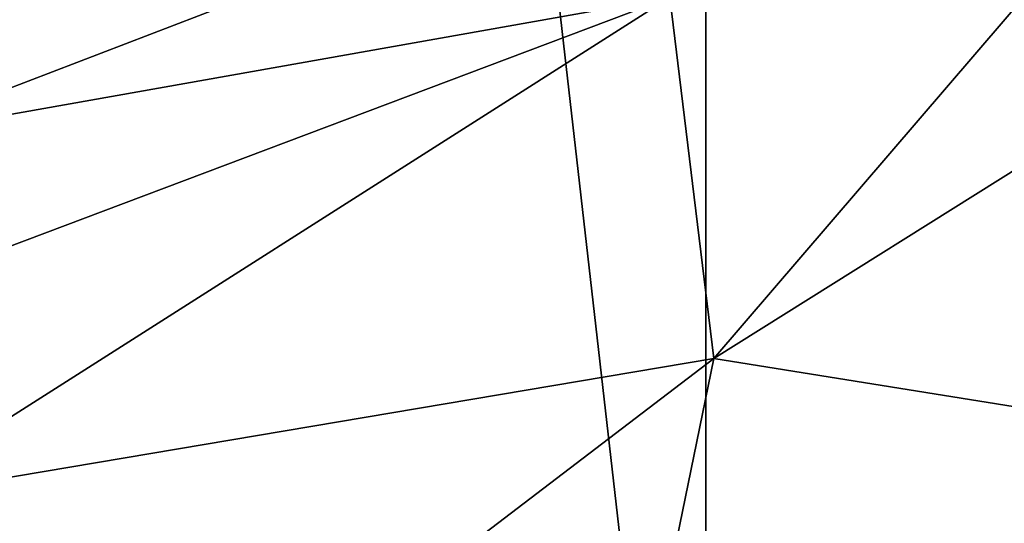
# Model space of a CAD drawing. Header units: millimetres. Extents: x -29 to 28.8, y -75.2 to 10.
# Tile 42 of 256: x 0.7 to 5.7, y -50.4 to -47.9. Entities that reach past the tile are written whole.
import ezdxf

# ---------------------------------------------------------------- set-up
doc = ezdxf.new("R2010")
doc.units = ezdxf.units.MM
doc.header["$LTSCALE"] = 88.413066
for name, color, linetype in [('1', 7, 'CONTINUOUS'), ('2', 7, 'CONTINUOUS'), ('8', 7, 'CONTINUOUS')]:
    doc.layers.add(name, color=color, linetype=linetype)

msp = doc.modelspace()

# ---------------------------------------------------------------- linework, layer by layer
at = {"layer": '1', "linetype": 'CONTINUOUS'}
for points in [[(3.6782, -52.1914, 133.0108), (7.4722, -50.1109, 134.7565), (4.1703, -54.3, 133.1611), (3.6782, -52.1914, 133.0108)], [(4.1703, -54.3, 133.1611), (7.4722, -50.1109, 134.7565), (7.9369, -54.3, 135.08), (4.1703, -54.3, 133.1611)]]:
    msp.add_3dface(points, dxfattribs=at)
at = {"layer": '2', "linetype": 'CONTINUOUS'}
for points in [[(4.1712, -17.8, 158.8392), (0, -17.8, 159.4998), (4.1703, -54.3, 158.8389), (4.1712, -17.8, 158.8392)], [(4.1703, -54.3, 158.8389), (0, -17.8, 159.4998), (0, -54.3, 159.5), (4.1703, -54.3, 158.8389)], [(7.9369, -54.3, 156.92), (4.1712, -17.8, 158.8392), (4.1703, -54.3, 158.8389), (7.9369, -54.3, 156.92)], [(7.9343, -17.8, 156.9221), (4.1712, -17.8, 158.8392), (7.9369, -54.3, 156.92), (7.9343, -17.8, 156.9221)]]:
    msp.add_3dface(points, dxfattribs=at)
at = {"layer": '8', "linetype": 'CONTINUOUS'}
for points in [[(7.4568, -45.8063, 132.1934), (4.2112, -49.5888, 132.5469), (3.9883, -47.7593, 130.5495), (7.4568, -45.8063, 132.1934)], [(7.8176, -47.3266, 134.3504), (4.2112, -49.5888, 132.5469), (7.4568, -45.8063, 132.1934), (7.8176, -47.3266, 134.3504)], [(7.8176, -47.3266, 134.3504), (7.4722, -50.1109, 134.7565), (4.2112, -49.5888, 132.5469), (7.8176, -47.3266, 134.3504)], [(0, -47.8, 127.5), (2.3415, -47.5693, 127.6938), (0, -48.4679, 129.9961), (0, -47.8, 127.5)], [(2.3415, -47.5693, 127.6938), (3.9883, -47.7593, 130.5495), (0, -48.4679, 129.9961), (2.3415, -47.5693, 127.6938)], [(4.2112, -49.5888, 132.5469), (0, -50.2997, 131.8296), (3.9883, -47.7593, 130.5495), (4.2112, -49.5888, 132.5469)], [(3.9883, -47.7593, 130.5495), (0, -50.2997, 131.8296), (0, -49.2645, 131.0355), (3.9883, -47.7593, 130.5495)], [(0, -48.4679, 129.9961), (3.9883, -47.7593, 130.5495), (0, -49.2645, 131.0355), (0, -48.4679, 129.9961)], [(3.6782, -52.1914, 133.0108), (0, -52.8, 132.5), (4.2112, -49.5888, 132.5469), (3.6782, -52.1914, 133.0108)], [(4.2112, -49.5888, 132.5469), (0, -52.8, 132.5), (0, -50.2997, 131.8296), (4.2112, -49.5888, 132.5469)], [(7.4722, -50.1109, 134.7565), (3.6782, -52.1914, 133.0108), (4.2112, -49.5888, 132.5469), (7.4722, -50.1109, 134.7565)]]:
    msp.add_3dface(points, dxfattribs=at)

doc.saveas('drawing.dxf')
